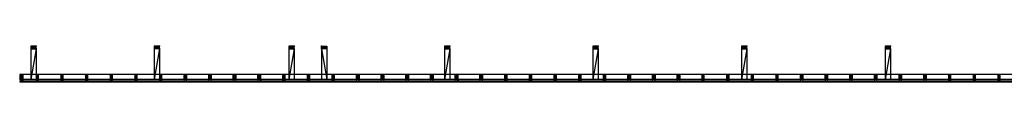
# Model space of a CAD drawing. Extents: x 0 to 317513, y 0 to 193913.
# Tile 60 of 105: x 184186 to 202091, y 132616 to 133266. Entities that reach past the tile are written whole.
import ezdxf

# ---------------------------------------------------------------- set-up
doc = ezdxf.new("R2010")
doc.units = 0
doc.header["$LTSCALE"] = 20
doc.header["$MEASUREMENT"] = 0
doc.header["$PDSIZE"] = -1
for name, color, linetype in [('A--01A1_ACEER', 1, 'CONTINUOUS'), ('A--A25--_F--3-', 9, 'CONTINUOUS'), ('A--A42--_F--3-', 9, 'CONTINUOUS'), ('A--L22D1_BINNENWAND', 1, 'CONTINUOUS'), ('A--L25--', 7, 'CONTINUOUS'), ('A--L25--_F-23-', 7, 'CONTINUOUS'), ('A--L31D1_BUITENKOZIJN', 1, 'CONTINUOUS'), ('A--L42--', 7, 'CONTINUOUS'), ('A--L42--_F--3-', 7, 'CONTINUOUS'), ('X--LR---_CP', 7, 'CONTINUOUS')]:
    doc.layers.add(name, color=color, linetype=linetype)

# ---------------------------------------------------------------- blocks, each defined once
blk = doc.blocks.new('Q020283-')
at = {"layer": 'A--A25--_F--3-'}
h = blk.add_hatch(dxfattribs=at)
h.set_pattern_fill('ALFALINE', color=256, scale=15, style=0, pattern_type=2)
h.set_pattern_definition([(45, (0, 0), (-10.6066, 10.6066), [])])
h.paths.add_polyline_path([(0, 0), (0, 96), (46, 96), (46, 0)])
at = {"layer": 'A--L25--_F-23-', "color": 2, "linetype": 'Continuous'}
blk.add_lwpolyline([(0, 0), (0, 96), (46, 96), (46, 0)], close=True, dxfattribs=at)
at = {"layer": 'X--LR---_CP'}
for p in [(0, 0), (0, 0), (46, 0)]:
    blk.add_point(p, dxfattribs=at)
blk = doc.blocks.new('*U158')
at = {"layer": 'A--A42--_F--3-'}
h = blk.add_hatch(dxfattribs=at)
h.set_pattern_fill('ALFALINE', color=256, scale=40, angle=45, style=0, pattern_type=2)
h.set_pattern_definition([(90, (-209097.43, -102002.15), (-40, 7e-15), [])])
h.paths.add_polyline_path([(0, 0), (6, 6), (-24912, 6), (-24912, 0), (-24912, -6), (-6, -6)])
at = {"layer": 'A--L42--_F--3-', "color": 3, "linetype": 'Continuous'}
for points in [[(6, 6), (6, 6), (-24912, 6), (-24912, 0)], [(6, 6), (6, 6), (-24912, 6), (-24912, 0)], [(-24912, 0), (-24912, -6), (-6, -6), (-6, -6)], [(-24912, 0), (-24912, -6), (-6, -6), (-6, -6)]]:
    blk.add_lwpolyline(points, dxfattribs=at)
blk = doc.blocks.new('jahe')
at = {"layer": 'A--A25--_F--3-'}
h = blk.add_hatch(dxfattribs=at)
h.set_pattern_fill('ALFALINE', color=256, scale=15, angle=-90, style=0, pattern_type=2)
h.set_pattern_definition([(45, (1304.502, 226), (10.6066, -10.6066), [])])
h.paths.add_polyline_path([(0, -124), (59, -124), (59, -96), (0, -96)])
at = {"layer": 'A--L22D1_BINNENWAND'}
for p, q in [((4386, -119), (4361, -119)), ((7973, -119), (7948, -119)), ((8790, -119), (8815, -119))]:
    blk.add_line(p, q, dxfattribs=at)
at = {"layer": 'A--L31D1_BUITENKOZIJN'}
for p, q in [((192, 467), (192, -96)), ((288, 467), (192, -96)), ((288, 467), (288, -96)), ((2434, 468), (2434, -96)), ((2530, 468), (2434, -96)), ((2530, 468), (2530, -96)), ((4884, 467), (4884, -96)), ((4980, 467), (4884, -96)), ((4980, 467), (4980, -96)), ((5480, 467), (5480, -96)), ((5480, 467), (5576, -96)), ((5576, 467), (5576, -96)), ((7714, 467), (7714, -96)), ((7810, 467), (7714, -96)), ((7810, 467), (7810, -96)), ((10414, 467), (10414, -96)), ((10510, 467), (10414, -96)), ((10510, 467), (10510, -96)), ((13114, 467), (13114, -96)), ((13210, 467), (13114, -96)), ((13210, 467), (13210, -96)), ((15728, 467), (15728, -96)), ((15824, 467), (15728, -96)), ((15824, 467), (15824, -96)), ((24998, 0), (-10, 0)), ((24972, -96), (-10, -96))]:
    blk.add_line(p, q, dxfattribs=at)
at = {"layer": 'A--L25--', "xscale": -1, "rotation": 90}
for p in [(288, 513), (2530, 514), (4980, 513), (7810, 513), (10510, 513), (13210, 513), (15824, 513)]:
    blk.add_blockref('Q020283-', p, dxfattribs=at)
at = {"layer": 'A--L25--', "rotation": 270}
blk.add_blockref('Q020283-', (5480, 513), dxfattribs=at)
at = {"layer": 'A--L25--'}
for p in [(0, -96), (2978, -96), (3427, -96), (3875, -96), (4323, -96), (6117, -96), (6565, -96), (7014, -96), (7462, -96), (7910, -96), (8359, -96), (11049, -96), (11497, -96), (11946, -96), (14188, -96), (14636, -96), (15084, -96), (15533, -96), (15981, -96), (16430, -96)]:
    blk.add_blockref('Q020283-', p, dxfattribs=at)
at = {"layer": 'A--L25--', "xscale": -1}
for p in [(334, -96), (783, -96), (1231, -96), (1679, -96), (2128, -96), (2576, -96), (4818, -96), (5266, -96), (5715, -96), (8853, -96), (9302, -96), (9750, -96), (10198, -96), (10647, -96), (12440, -96), (12889, -96), (13337, -96), (13785, -96), (16924, -96), (17372, -96), (17821, -96)]:
    blk.add_blockref('Q020283-', p, dxfattribs=at)
at = {"layer": 'A--L42--'}
blk.add_blockref('*U158', (24902, -130), dxfattribs=at)

msp = doc.modelspace()

# ---------------------------------------------------------------- block references
at = {"layer": 'A--01A1_ACEER'}
msp.add_blockref('jahe', (184195.6, 132752.7), dxfattribs=at)

doc.saveas('drawing.dxf')
